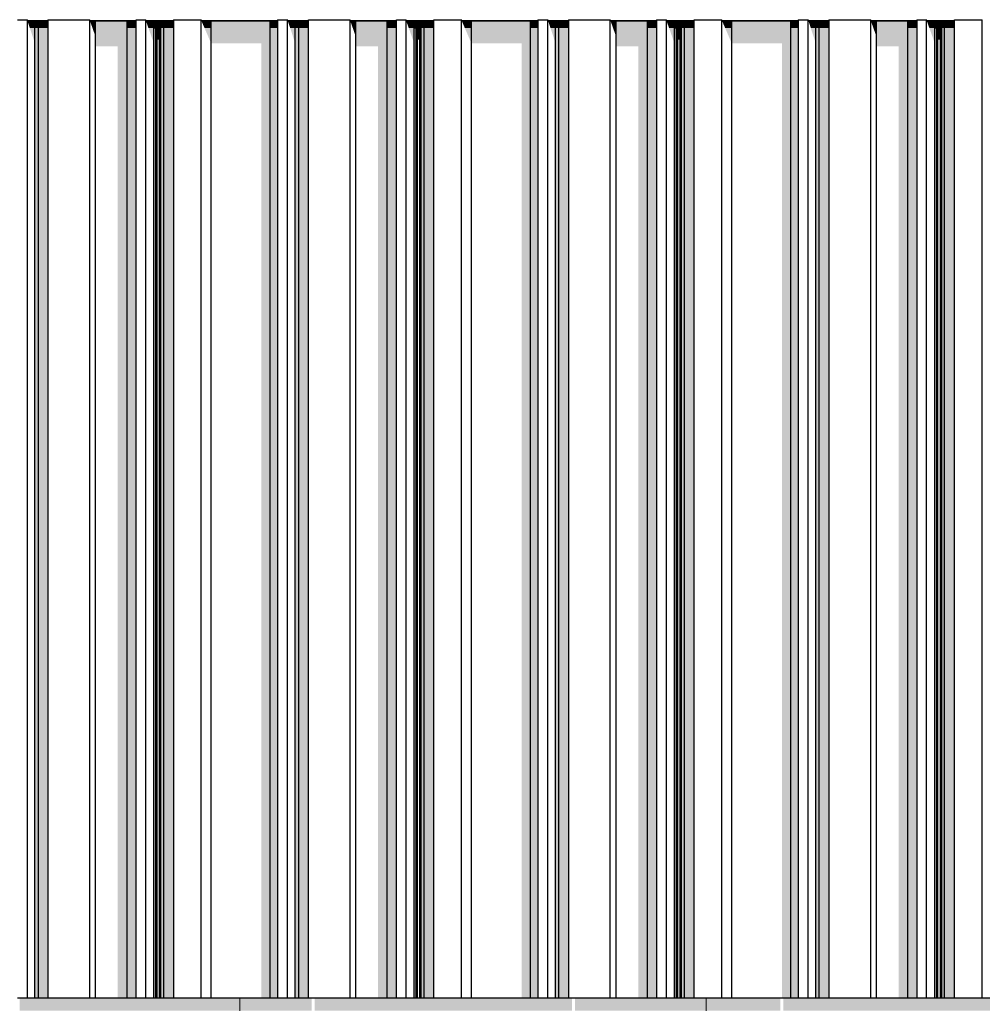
# Model space of a CAD drawing. Header units: metres. Extents: x -58265 to 590738, y -55036 to 35250.
# Tile 79 of 160: x 548086 to 549572, y -44556 to -43036. Entities that reach past the tile are written whole.
import ezdxf

# ---------------------------------------------------------------- set-up
doc = ezdxf.new("R2010")
doc.units = ezdxf.units.M
doc.header["$LTSCALE"] = 0.05
for name, color, linetype in [('Ansicht Süd_3_A_1_Fassaden', 7, 'Continuous'), ('Ansicht Süd_3_A_1_Schraffuren', 7, 'Continuous'), ('Ansicht Süd_3_A_1_Wände_Attika', 7, 'Continuous'), ('Ansicht Süd_3_A_1_Wände_Außen', 7, 'Continuous')]:
    doc.layers.add(name, color=color, linetype=linetype)

msp = doc.modelspace()

# ---------------------------------------------------------------- hatches: boundary and pattern name
at = {"layer": 'Ansicht Süd_3_A_1_Schraffuren', "linetype": 'Continuous', "lineweight": 15}
for points in [[(548129.6, -43037.7), (548097.9, -43037.7), (548098.3, -43038.6), (548129.1, -43038.6)], [(548098.3, -43038.6), (548097.9, -43037.7), (548101.6, -43048.9), (548109.4, -43048.9), (548109.4, -43038.6)], [(548114.7, -43038.6), (548109.4, -43038.6), (548109.4, -43048.9), (548114.7, -43048.9)], [(548129.1, -43038.6), (548114.7, -43038.6), (548114.7, -43048.9), (548129.9, -43048.9), (548129.9, -43036.1), (548129.6, -43037.7)], [(548265.5, -43037.7), (548194.3, -43037.7), (548194.8, -43038.6), (548265, -43038.6)], [(548194.8, -43038.6), (548194.3, -43037.7), (548198.3, -43048.9), (548203, -43048.9), (548203, -43038.6)], [(548251.6, -43038.6), (548203, -43038.6), (548203, -43048.9), (548251.6, -43048.9)], [(548265, -43038.6), (548251.6, -43038.6), (548251.6, -43048.9), (548265.8, -43048.9), (548265.8, -43036.1), (548265.5, -43037.7)], [(548265.3, -43036.8), (548265.3, -43037.7), (548265.5, -43036.1)], [(548323.4, -43037.7), (548280.7, -43037.7), (548281.2, -43038.6), (548322.8, -43038.6)], [(548281.2, -43038.6), (548280.7, -43037.7), (548284.7, -43048.9), (548293.1, -43048.9), (548293.1, -43038.6)], [(548293.1, -43038.6), (548293.1, -43048.9), (548296.2, -43048.9), (548296.2, -43038.6)], [(548296.2, -43038.6), (548296.2, -43048.9), (548298, -43048.9), (548298, -43038.6)], [(548298, -43038.6), (548298, -43048.9), (548302, -43048.9), (548302, -43038.6)], [(548302, -43038.6), (548302, -43048.9), (548303.7, -43048.9), (548303.7, -43038.6)], [(548303.7, -43038.6), (548303.7, -43048.9), (548308.3, -43048.9), (548308.3, -43038.6)], [(548308.3, -43048.9), (548323.7, -43048.9), (548323.7, -43036.1), (548323.4, -43037.7), (548322.8, -43038.6), (548308.3, -43038.6)], [(548484.2, -43037.7), (548366.4, -43037.7), (548367, -43038.6), (548483.7, -43038.6)], [(548367, -43038.6), (548366.4, -43037.7), (548371.3, -43048.9), (548381.5, -43048.9), (548381.5, -43038.6)], [(548472.7, -43038.6), (548381.5, -43038.6), (548381.5, -43048.9), (548472.7, -43048.9)], [(548483.7, -43038.6), (548472.7, -43038.6), (548472.7, -43048.9), (548484.4, -43048.9), (548484.4, -43036.1), (548484.2, -43037.7)], [(548483.9, -43036.8), (548483.9, -43037.7), (548484.2, -43036.1)], [(548531.6, -43037.7), (548499.8, -43037.7), (548500.3, -43038.6), (548531, -43038.6)], [(548500.3, -43038.6), (548499.8, -43037.7), (548503.5, -43048.9), (548511.3, -43048.9), (548511.3, -43038.6)], [(548516.7, -43038.6), (548511.3, -43038.6), (548511.3, -43048.9), (548516.7, -43048.9)], [(548516.7, -43048.9), (548531.9, -43048.9), (548531.9, -43036.1), (548531.6, -43037.7), (548531, -43038.6), (548516.7, -43038.6)], [(548596.2, -43037.7), (548596.7, -43038.6), (548667, -43038.6), (548667.5, -43037.7)], [(548596.7, -43038.6), (548596.2, -43037.7), (548600.2, -43048.9), (548604.9, -43048.9), (548604.9, -43038.6)], [(548604.9, -43038.6), (548604.9, -43048.9), (548653.5, -43048.9), (548653.5, -43038.6)], [(548653.5, -43048.9), (548667.7, -43048.9), (548667.7, -43036.1), (548667.5, -43037.7), (548667, -43038.6), (548653.5, -43038.6)], [(548667.2, -43036.8), (548667.2, -43037.7), (548667.5, -43036.1)], [(548725.3, -43037.7), (548682.7, -43037.7), (548683.1, -43038.6), (548724.8, -43038.6)], [(548683.1, -43038.6), (548682.7, -43037.7), (548686.6, -43048.9), (548695.1, -43048.9), (548695.1, -43038.6)], [(548698.2, -43038.6), (548695.1, -43038.6), (548695.1, -43048.9), (548698.2, -43048.9)], [(548699.9, -43038.6), (548698.2, -43038.6), (548698.2, -43048.9), (548699.9, -43048.9)], [(548703.9, -43038.6), (548699.9, -43038.6), (548699.9, -43048.9), (548703.9, -43048.9)], [(548705.7, -43038.6), (548703.9, -43038.6), (548703.9, -43048.9), (548705.7, -43048.9)], [(548710.2, -43038.6), (548705.7, -43038.6), (548705.7, -43048.9), (548710.2, -43048.9)], [(548724.8, -43038.6), (548710.2, -43038.6), (548710.2, -43048.9), (548725.6, -43048.9), (548725.6, -43036.1), (548725.3, -43037.7)], [(548768.4, -43037.7), (548769, -43038.6), (548885.7, -43038.6), (548886.1, -43037.7)], [(548769, -43038.6), (548768.4, -43037.7), (548773.2, -43048.9), (548783.5, -43048.9), (548783.5, -43038.6)], [(548783.5, -43038.6), (548783.5, -43048.9), (548874.6, -43048.9), (548874.6, -43038.6)], [(548874.6, -43048.9), (548886.4, -43048.9), (548886.4, -43036.1), (548886.1, -43037.7), (548885.7, -43038.6), (548874.6, -43038.6)], [(548886.1, -43036.1), (548885.9, -43036.8), (548885.9, -43037.7)], [(548901.8, -43037.7), (548902.2, -43038.6), (548932.9, -43038.6), (548933.5, -43037.7)], [(548902.2, -43038.6), (548901.8, -43037.7), (548905.5, -43048.9), (548913.3, -43048.9), (548913.3, -43038.6)], [(548918.6, -43038.6), (548913.3, -43038.6), (548913.3, -43048.9), (548918.6, -43048.9)], [(548932.9, -43038.6), (548918.6, -43038.6), (548918.6, -43048.9), (548933.8, -43048.9), (548933.8, -43036.1), (548933.5, -43037.7)], [(549069.4, -43037.7), (548998.2, -43037.7), (548998.7, -43038.6), (549068.9, -43038.6)], [(548998.7, -43038.6), (548998.2, -43037.7), (549002.1, -43048.9), (549006.9, -43048.9), (549006.9, -43038.6)], [(549055.5, -43038.6), (549006.9, -43038.6), (549006.9, -43048.9), (549055.5, -43048.9)], [(549068.9, -43038.6), (549055.5, -43038.6), (549055.5, -43048.9), (549069.6, -43048.9), (549069.6, -43036.1), (549069.4, -43037.7)], [(549069.1, -43036.8), (549069.1, -43037.7), (549069.4, -43036.1)], [(549127.3, -43037.7), (549084.6, -43037.7), (549085.1, -43038.6), (549126.7, -43038.6)], [(549085.1, -43038.6), (549084.6, -43037.7), (549088.6, -43048.9), (549097, -43048.9), (549097, -43038.6)], [(549097, -43038.6), (549097, -43048.9), (549100.1, -43048.9), (549100.1, -43038.6)], [(549100.1, -43038.6), (549100.1, -43048.9), (549101.9, -43048.9), (549101.9, -43038.6)], [(549101.9, -43038.6), (549101.9, -43048.9), (549105.8, -43048.9), (549105.8, -43038.6)], [(549105.8, -43038.6), (549105.8, -43048.9), (549107.6, -43048.9), (549107.6, -43038.6)], [(549107.6, -43038.6), (549107.6, -43048.9), (549112.2, -43048.9), (549112.2, -43038.6)], [(549112.2, -43048.9), (549127.6, -43048.9), (549127.6, -43036.1), (549127.3, -43037.7), (549126.7, -43038.6), (549112.2, -43038.6)], [(549288.1, -43037.7), (549170.3, -43037.7), (549170.9, -43038.6), (549287.6, -43038.6)], [(549170.9, -43038.6), (549170.3, -43037.7), (549175.2, -43048.9), (549185.4, -43048.9), (549185.4, -43038.6)], [(549276.6, -43038.6), (549185.4, -43038.6), (549185.4, -43048.9), (549276.6, -43048.9)], [(549287.6, -43038.6), (549276.6, -43038.6), (549276.6, -43048.9), (549288.3, -43048.9), (549288.3, -43036.1), (549288.1, -43037.7)], [(549287.8, -43036.8), (549287.8, -43037.7), (549288.1, -43036.1)], [(549335.5, -43037.7), (549303.7, -43037.7), (549304.2, -43038.6), (549334.9, -43038.6)], [(549304.2, -43038.6), (549303.7, -43037.7), (549307.4, -43048.9), (549315.2, -43048.9), (549315.2, -43038.6)], [(549320.5, -43038.6), (549315.2, -43038.6), (549315.2, -43048.9), (549320.5, -43048.9)], [(549320.5, -43048.9), (549335.8, -43048.9), (549335.8, -43036.1), (549335.5, -43037.7), (549334.9, -43038.6), (549320.5, -43038.6)], [(549400.1, -43037.7), (549400.6, -43038.6), (549470.9, -43038.6), (549471.3, -43037.7)], [(549400.6, -43038.6), (549400.1, -43037.7), (549404.1, -43048.9), (549408.8, -43048.9), (549408.8, -43038.6)], [(549408.8, -43038.6), (549408.8, -43048.9), (549457.4, -43048.9), (549457.4, -43038.6)], [(549457.4, -43048.9), (549471.6, -43048.9), (549471.6, -43036.1), (549471.3, -43037.7), (549470.9, -43038.6), (549457.4, -43038.6)], [(549471.1, -43037.7), (549471.3, -43036.1), (549471.1, -43036.8)], [(549529.2, -43037.7), (549486.5, -43037.7), (549487, -43038.6), (549528.6, -43038.6)], [(549487, -43038.6), (549486.5, -43037.7), (549490.5, -43048.9), (549499, -43048.9), (549499, -43038.6)], [(549502, -43038.6), (549499, -43038.6), (549499, -43048.9), (549502, -43048.9)], [(549503.8, -43038.6), (549502, -43038.6), (549502, -43048.9), (549503.8, -43048.9)], [(549507.8, -43038.6), (549503.8, -43038.6), (549503.8, -43048.9), (549507.8, -43048.9)], [(549509.6, -43038.6), (549507.8, -43038.6), (549507.8, -43048.9), (549509.6, -43048.9)], [(549514.1, -43038.6), (549509.6, -43038.6), (549509.6, -43048.9), (549514.1, -43048.9)], [(549528.6, -43038.6), (549514.1, -43038.6), (549514.1, -43048.9), (549529.5, -43048.9), (549529.5, -43036.1), (549529.2, -43037.7)], [(548101.6, -43048.9), (548107.9, -43068.1), (548107.9, -44546.1), (548109.4, -44546.1), (548109.4, -43048.9)], [(548109.4, -44546.1), (548114.7, -44546.1), (548114.7, -43048.9), (548109.4, -43048.9)], [(548114.7, -44546.1), (548129.9, -44546.1), (548129.9, -43048.9), (548114.7, -43048.9)], [(548203, -43048.9), (548198.3, -43048.9), (548203, -43062.4)], [(548203, -43077), (548237.4, -43077), (548237.4, -44546.1), (548251.6, -44546.1), (548251.6, -43048.9), (548203, -43048.9)], [(548251.6, -44546.1), (548265.8, -44546.1), (548265.8, -43048.9), (548251.6, -43048.9)], [(548293.1, -43048.9), (548284.7, -43048.9), (548293.1, -43072.7)], [(548293.1, -43072.7), (548293.9, -43072.7), (548293.9, -44546.1), (548296.2, -44546.1), (548296.2, -43048.9), (548293.1, -43048.9)], [(548296.2, -44546.1), (548298, -44546.1), (548298, -43048.9), (548296.2, -43048.9)], [(548298, -43066.9), (548302, -43066.9), (548302, -43048.9), (548298, -43048.9)], [(548303.7, -43048.9), (548302, -43048.9), (548302, -43066.9), (548302.1, -43067.4), (548302.1, -44546.1), (548303.7, -44546.1)], [(548303.7, -44546.1), (548308.3, -44546.1), (548308.3, -43048.9), (548303.7, -43048.9)], [(548308.3, -44546.1), (548323.7, -44546.1), (548323.7, -43048.9), (548308.3, -43048.9)], [(548381.5, -43048.9), (548371.3, -43048.9), (548381.5, -43072.7)], [(548381.5, -43072.7), (548459.1, -43072.7), (548459.1, -44546.1), (548472.7, -44546.1), (548472.7, -43048.9), (548381.5, -43048.9)], [(548472.7, -44546.1), (548484.4, -44546.1), (548484.4, -43048.9), (548472.7, -43048.9)], [(548503.5, -43048.9), (548509.8, -43068.1), (548509.8, -44546.1), (548511.3, -44546.1), (548511.3, -43048.9)], [(548511.3, -44546.1), (548516.7, -44546.1), (548516.7, -43048.9), (548511.3, -43048.9)], [(548516.7, -44546.1), (548531.9, -44546.1), (548531.9, -43048.9), (548516.7, -43048.9)], [(548604.9, -43048.9), (548600.2, -43048.9), (548604.9, -43062.4)], [(548604.9, -43077), (548639.4, -43077), (548639.4, -44546.1), (548653.5, -44546.1), (548653.5, -43048.9), (548604.9, -43048.9)], [(548653.5, -44546.1), (548667.7, -44546.1), (548667.7, -43048.9), (548653.5, -43048.9)], [(548695.1, -43048.9), (548686.6, -43048.9), (548695.1, -43072.7)], [(548695.1, -43072.7), (548695.8, -43072.7), (548695.8, -44546.1), (548698.2, -44546.1), (548698.2, -43048.9), (548695.1, -43048.9)], [(548698.2, -44546.1), (548699.9, -44546.1), (548699.9, -43048.9), (548698.2, -43048.9)], [(548699.9, -43066.9), (548703.9, -43066.9), (548703.9, -43048.9), (548699.9, -43048.9)], [(548703.9, -43066.9), (548704.1, -43067.4), (548704.1, -44546.1), (548705.7, -44546.1), (548705.7, -43048.9), (548703.9, -43048.9)], [(548705.7, -44546.1), (548710.2, -44546.1), (548710.2, -43048.9), (548705.7, -43048.9)], [(548710.2, -44546.1), (548725.6, -44546.1), (548725.6, -43048.9), (548710.2, -43048.9)], [(548773.2, -43048.9), (548783.5, -43072.7), (548783.5, -43048.9)], [(548783.5, -43072.7), (548861, -43072.7), (548861, -44546.1), (548874.6, -44546.1), (548874.6, -43048.9), (548783.5, -43048.9)], [(548874.6, -44546.1), (548886.4, -44546.1), (548886.4, -43048.9), (548874.6, -43048.9)], [(548905.5, -43048.9), (548911.8, -43068.1), (548911.8, -44546.1), (548913.3, -44546.1), (548913.3, -43048.9)], [(548913.3, -44546.1), (548918.6, -44546.1), (548918.6, -43048.9), (548913.3, -43048.9)], [(548918.6, -44546.1), (548933.8, -44546.1), (548933.8, -43048.9), (548918.6, -43048.9)], [(549006.9, -43048.9), (549002.1, -43048.9), (549006.9, -43062.4)], [(549006.9, -43077), (549041.3, -43077), (549041.3, -44546.1), (549055.5, -44546.1), (549055.5, -43048.9), (549006.9, -43048.9)], [(549055.5, -44546.1), (549069.6, -44546.1), (549069.6, -43048.9), (549055.5, -43048.9)], [(549097, -43048.9), (549088.6, -43048.9), (549097, -43072.7)], [(549100.1, -43048.9), (549097, -43048.9), (549097, -43072.7), (549097.7, -43072.7), (549097.7, -44546.1), (549100.1, -44546.1)], [(549100.1, -44546.1), (549101.9, -44546.1), (549101.9, -43048.9), (549100.1, -43048.9)], [(549105.8, -43048.9), (549101.9, -43048.9), (549101.9, -43066.9), (549105.8, -43066.9)], [(549107.6, -43048.9), (549105.8, -43048.9), (549105.8, -43066.9), (549106, -43067.4), (549106, -44546.1), (549107.6, -44546.1)], [(549107.6, -44546.1), (549112.2, -44546.1), (549112.2, -43048.9), (549107.6, -43048.9)], [(549112.2, -44546.1), (549127.6, -44546.1), (549127.6, -43048.9), (549112.2, -43048.9)], [(549185.4, -43048.9), (549175.2, -43048.9), (549185.4, -43072.7)], [(549185.4, -43072.7), (549263, -43072.7), (549263, -44546.1), (549276.6, -44546.1), (549276.6, -43048.9), (549185.4, -43048.9)], [(549276.6, -44546.1), (549288.3, -44546.1), (549288.3, -43048.9), (549276.6, -43048.9)], [(549307.4, -43048.9), (549313.7, -43068.1), (549313.7, -44546.1), (549315.2, -44546.1), (549315.2, -43048.9)], [(549315.2, -44546.1), (549320.5, -44546.1), (549320.5, -43048.9), (549315.2, -43048.9)], [(549320.5, -44546.1), (549335.8, -44546.1), (549335.8, -43048.9), (549320.5, -43048.9)], [(549408.8, -43048.9), (549404.1, -43048.9), (549408.8, -43062.4)], [(549457.4, -43048.9), (549408.8, -43048.9), (549408.8, -43077), (549443.2, -43077), (549443.2, -44546.1), (549457.4, -44546.1)], [(549457.4, -44546.1), (549471.6, -44546.1), (549471.6, -43048.9), (549457.4, -43048.9)], [(549490.5, -43048.9), (549499, -43072.7), (549499, -43048.9)], [(549499, -43072.7), (549499.7, -43072.7), (549499.7, -44546.1), (549502, -44546.1), (549502, -43048.9), (549499, -43048.9)], [(549502, -44546.1), (549503.8, -44546.1), (549503.8, -43048.9), (549502, -43048.9)], [(549507.8, -43048.9), (549503.8, -43048.9), (549503.8, -43066.9), (549507.8, -43066.9)], [(549509.6, -43048.9), (549507.8, -43048.9), (549507.8, -43066.9), (549508, -43067.4), (549508, -44546.1), (549509.6, -44546.1)], [(549509.6, -44546.1), (549514.1, -44546.1), (549514.1, -43048.9), (549509.6, -43048.9)], [(549514.1, -44546.1), (549529.5, -44546.1), (549529.5, -43048.9), (549514.1, -43048.9)], [(548425.9, -44546.1), (548085.9, -44546.1), (548085.9, -44566.1), (548425.9, -44566.1)], [(548425.9, -44566.1), (548430.9, -44566.1), (548430.9, -44546.1), (548425.9, -44546.1)], [(548536.6, -44546.1), (548430.9, -44546.1), (548430.9, -44566.1), (548536.6, -44566.1)], [(548541.3, -44566.1), (548938.6, -44566.1), (548938.6, -44546.1), (548541.3, -44546.1)], [(549140.9, -44546.1), (548943.2, -44546.1), (548943.2, -44566.1), (549140.9, -44566.1)], [(549140.9, -44566.1), (549145.9, -44566.1), (549145.9, -44546.1), (549140.9, -44546.1)], [(549145.9, -44546.1), (549145.9, -44566.1), (549260.5, -44566.1), (549260.5, -44546.1)], [(549265.1, -44546.1), (549265.1, -44566.1), (549662.5, -44566.1), (549662.5, -44546.1)]]:
    msp.add_hatch(color=7, dxfattribs=at).paths.add_polyline_path(points)

# ---------------------------------------------------------------- linework, layer by layer
at = {"layer": 'Ansicht Süd_3_A_1_Fassaden', "color": 7, "linetype": 'Continuous', "lineweight": 25}
for p, q in [((548082.5, -43036.1), (548097.7, -43036.1)), ((548097.7, -43036.1), (548097.9, -43036.1)), ((548097.7, -43048.9), (548097.7, -43036.1)), ((548109.4, -43048.9), (548109.4, -43038.6)), ((548114.7, -43048.9), (548114.7, -43038.6)), ((548129.6, -43036.1), (548129.9, -43036.1)), ((548129.9, -43036.1), (548194, -43036.1)), ((548129.9, -43048.9), (548129.9, -43036.1)), ((548194, -43036.1), (548194.3, -43036.1)), ((548194, -43048.9), (548194, -43036.1)), ((548203, -43048.9), (548203, -43038.6)), ((548251.6, -43048.9), (548251.6, -43038.6)), ((548265.5, -43036.1), (548265.8, -43036.1)), ((548265.8, -43036.1), (548280.5, -43036.1)), ((548265.8, -43048.9), (548265.8, -43036.1)), ((548280.5, -43036.1), (548280.7, -43036.1)), ((548280.5, -43048.9), (548280.5, -43036.1)), ((548293.1, -43048.9), (548293.1, -43038.6)), ((548296.2, -43048.9), (548296.2, -43038.6)), ((548298, -43048.9), (548298, -43038.6)), ((548302, -43048.9), (548302, -43038.6)), ((548303.7, -43048.9), (548303.7, -43038.6)), ((548308.3, -43048.9), (548308.3, -43038.6)), ((548323.4, -43036.1), (548323.7, -43036.1)), ((548323.7, -43036.1), (548366.1, -43036.1)), ((548323.7, -43048.9), (548323.7, -43036.1)), ((548366.1, -43036.1), (548366.4, -43036.1)), ((548366.1, -43048.9), (548366.1, -43036.1)), ((548381.5, -43048.9), (548381.5, -43038.6)), ((548472.7, -43048.9), (548472.7, -43038.6)), ((548484.2, -43036.1), (548484.4, -43036.1)), ((548484.4, -43036.1), (548499.6, -43036.1)), ((548484.4, -43048.9), (548484.4, -43036.1)), ((548499.6, -43036.1), (548499.8, -43036.1)), ((548499.6, -43048.9), (548499.6, -43036.1)), ((548511.3, -43048.9), (548511.3, -43038.6)), ((548516.7, -43048.9), (548516.7, -43038.6)), ((548531.6, -43036.1), (548531.9, -43036.1)), ((548531.9, -43036.1), (548596, -43036.1)), ((548531.9, -43048.9), (548531.9, -43036.1)), ((548596, -43036.1), (548596.2, -43036.1)), ((548596, -43048.9), (548596, -43036.1)), ((548604.9, -43048.9), (548604.9, -43038.6)), ((548653.5, -43048.9), (548653.5, -43038.6)), ((548667.5, -43036.1), (548667.7, -43036.1)), ((548667.7, -43036.1), (548682.4, -43036.1)), ((548667.7, -43048.9), (548667.7, -43036.1)), ((548682.4, -43036.1), (548682.7, -43036.1)), ((548682.4, -43048.9), (548682.4, -43036.1)), ((548695.1, -43048.9), (548695.1, -43038.6)), ((548698.2, -43048.9), (548698.2, -43038.6)), ((548699.9, -43048.9), (548699.9, -43038.6)), ((548703.9, -43048.9), (548703.9, -43038.6)), ((548705.7, -43048.9), (548705.7, -43038.6)), ((548710.2, -43048.9), (548710.2, -43038.6)), ((548725.3, -43036.1), (548725.6, -43036.1)), ((548725.6, -43036.1), (548768.1, -43036.1)), ((548725.6, -43048.9), (548725.6, -43036.1)), ((548768.1, -43036.1), (548768.4, -43036.1)), ((548768.1, -43048.9), (548768.1, -43036.1)), ((548783.5, -43048.9), (548783.5, -43038.6)), ((548874.6, -43048.9), (548874.6, -43038.6)), ((548886.1, -43036.1), (548886.4, -43036.1)), ((548886.4, -43036.1), (548901.5, -43036.1)), ((548886.4, -43048.9), (548886.4, -43036.1)), ((548901.5, -43036.1), (548901.8, -43036.1)), ((548901.5, -43048.9), (548901.5, -43036.1)), ((548913.3, -43048.9), (548913.3, -43038.6)), ((548918.6, -43048.9), (548918.6, -43038.6)), ((548933.5, -43036.1), (548933.8, -43036.1)), ((548933.8, -43036.1), (548997.9, -43036.1)), ((548933.8, -43048.9), (548933.8, -43036.1)), ((548997.9, -43036.1), (548998.2, -43036.1)), ((548997.9, -43048.9), (548997.9, -43036.1)), ((549006.9, -43048.9), (549006.9, -43038.6)), ((549055.5, -43048.9), (549055.5, -43038.6)), ((549069.4, -43036.1), (549069.6, -43036.1)), ((549069.6, -43036.1), (549084.4, -43036.1)), ((549069.6, -43048.9), (549069.6, -43036.1)), ((549084.4, -43036.1), (549084.6, -43036.1)), ((549084.4, -43048.9), (549084.4, -43036.1)), ((549097, -43048.9), (549097, -43038.6)), ((549100.1, -43048.9), (549100.1, -43038.6)), ((549101.9, -43048.9), (549101.9, -43038.6)), ((549105.8, -43048.9), (549105.8, -43038.6)), ((549107.6, -43048.9), (549107.6, -43038.6)), ((549112.2, -43048.9), (549112.2, -43038.6)), ((549127.3, -43036.1), (549127.6, -43036.1)), ((549127.6, -43036.1), (549170, -43036.1)), ((549127.6, -43048.9), (549127.6, -43036.1)), ((549170, -43036.1), (549170.3, -43036.1)), ((549170, -43048.9), (549170, -43036.1)), ((549185.4, -43048.9), (549185.4, -43038.6)), ((549276.6, -43048.9), (549276.6, -43038.6)), ((549288.1, -43036.1), (549288.3, -43036.1)), ((549288.3, -43036.1), (549303.5, -43036.1)), ((549288.3, -43048.9), (549288.3, -43036.1)), ((549303.5, -43036.1), (549303.7, -43036.1)), ((549303.5, -43048.9), (549303.5, -43036.1)), ((549315.2, -43048.9), (549315.2, -43038.6)), ((549320.5, -43048.9), (549320.5, -43038.6)), ((549335.5, -43036.1), (549335.8, -43036.1)), ((549335.8, -43036.1), (549399.9, -43036.1)), ((549335.8, -43048.9), (549335.8, -43036.1)), ((549399.9, -43036.1), (549400.1, -43036.1)), ((549399.9, -43048.9), (549399.9, -43036.1)), ((549408.8, -43048.9), (549408.8, -43038.6)), ((549457.4, -43048.9), (549457.4, -43038.6)), ((549471.3, -43036.1), (549471.6, -43036.1)), ((549471.6, -43036.1), (549486.3, -43036.1)), ((549471.6, -43048.9), (549471.6, -43036.1)), ((549486.3, -43036.1), (549486.5, -43036.1)), ((549486.3, -43048.9), (549486.3, -43036.1)), ((549499, -43048.9), (549499, -43038.6)), ((549502, -43048.9), (549502, -43038.6)), ((549503.8, -43048.9), (549503.8, -43038.6)), ((549507.8, -43048.9), (549507.8, -43038.6)), ((549509.6, -43048.9), (549509.6, -43038.6)), ((549514.1, -43048.9), (549514.1, -43038.6)), ((549529.2, -43036.1), (549529.5, -43036.1)), ((549529.5, -43036.1), (549572, -43036.1)), ((549529.5, -43048.9), (549529.5, -43036.1)), ((549572, -43036.1), (549572.3, -43036.1)), ((549572, -43048.9), (549572, -43036.1)), ((548097.7, -44546.1), (548097.7, -43048.9)), ((548109.4, -44546.1), (548109.4, -43048.9)), ((548114.7, -44546.1), (548114.7, -43048.9)), ((548129.9, -44546.1), (548129.9, -43048.9)), ((548194, -44546.1), (548194, -43048.9)), ((548203, -44546.1), (548203, -43048.9)), ((548251.6, -44546.1), (548251.6, -43048.9)), ((548265.8, -44546.1), (548265.8, -43048.9)), ((548280.5, -44546.1), (548280.5, -43048.9)), ((548293.1, -44546.1), (548293.1, -43048.9)), ((548293.1, -43048.9), (548296.2, -43048.9)), ((548296.2, -44546.1), (548296.2, -43048.9)), ((548298, -44546.1), (548298, -43048.9)), ((548302, -44546.1), (548302, -43048.9)), ((548303.7, -44546.1), (548303.7, -43048.9)), ((548308.3, -44546.1), (548308.3, -43048.9)), ((548323.7, -44546.1), (548323.7, -43048.9)), ((548366.1, -44546.1), (548366.1, -43048.9)), ((548381.5, -44546.1), (548381.5, -43048.9)), ((548472.7, -44546.1), (548472.7, -43048.9)), ((548484.4, -44546.1), (548484.4, -43048.9)), ((548499.6, -44546.1), (548499.6, -43048.9)), ((548511.3, -44546.1), (548511.3, -43048.9)), ((548516.7, -44546.1), (548516.7, -43048.9)), ((548531.9, -44546.1), (548531.9, -43048.9)), ((548596, -44546.1), (548596, -43048.9)), ((548604.9, -44546.1), (548604.9, -43048.9)), ((548653.5, -44546.1), (548653.5, -43048.9)), ((548667.7, -44546.1), (548667.7, -43048.9)), ((548682.4, -44546.1), (548682.4, -43048.9)), ((548695.1, -44546.1), (548695.1, -43048.9)), ((548695.1, -43048.9), (548698.2, -43048.9)), ((548698.2, -44546.1), (548698.2, -43048.9)), ((548699.9, -44546.1), (548699.9, -43048.9)), ((548703.9, -44546.1), (548703.9, -43048.9)), ((548705.7, -44546.1), (548705.7, -43048.9)), ((548710.2, -44546.1), (548710.2, -43048.9)), ((548725.6, -44546.1), (548725.6, -43048.9)), ((548768.1, -44546.1), (548768.1, -43048.9)), ((548783.5, -44546.1), (548783.5, -43048.9)), ((548874.6, -44546.1), (548874.6, -43048.9)), ((548886.4, -44546.1), (548886.4, -43048.9)), ((548901.5, -44546.1), (548901.5, -43048.9)), ((548913.3, -44546.1), (548913.3, -43048.9)), ((548918.6, -44546.1), (548918.6, -43048.9)), ((548933.8, -44546.1), (548933.8, -43048.9)), ((548997.9, -44546.1), (548997.9, -43048.9)), ((549006.9, -44546.1), (549006.9, -43048.9)), ((549055.5, -44546.1), (549055.5, -43048.9)), ((549069.6, -44546.1), (549069.6, -43048.9)), ((549084.4, -44546.1), (549084.4, -43048.9)), ((549097, -44546.1), (549097, -43048.9)), ((549097, -43048.9), (549100.1, -43048.9)), ((549100.1, -44546.1), (549100.1, -43048.9)), ((549101.9, -44546.1), (549101.9, -43048.9)), ((549105.8, -44546.1), (549105.8, -43048.9)), ((549107.6, -44546.1), (549107.6, -43048.9)), ((549112.2, -44546.1), (549112.2, -43048.9)), ((549127.6, -44546.1), (549127.6, -43048.9)), ((549170, -44546.1), (549170, -43048.9)), ((549185.4, -44546.1), (549185.4, -43048.9)), ((549276.6, -44546.1), (549276.6, -43048.9)), ((549288.3, -44546.1), (549288.3, -43048.9)), ((549303.5, -44546.1), (549303.5, -43048.9)), ((549315.2, -44546.1), (549315.2, -43048.9)), ((549320.5, -44546.1), (549320.5, -43048.9)), ((549335.8, -44546.1), (549335.8, -43048.9)), ((549399.9, -44546.1), (549399.9, -43048.9)), ((549408.8, -44546.1), (549408.8, -43048.9)), ((549457.4, -44546.1), (549457.4, -43048.9)), ((549471.6, -44546.1), (549471.6, -43048.9)), ((549486.3, -44546.1), (549486.3, -43048.9)), ((549499, -44546.1), (549499, -43048.9)), ((549499, -43048.9), (549502, -43048.9)), ((549502, -44546.1), (549502, -43048.9)), ((549503.8, -44546.1), (549503.8, -43048.9)), ((549507.8, -44546.1), (549507.8, -43048.9)), ((549509.6, -44546.1), (549509.6, -43048.9)), ((549514.1, -44546.1), (549514.1, -43048.9)), ((549529.5, -44546.1), (549529.5, -43048.9)), ((549572, -44546.1), (549572, -43048.9)), ((548082.5, -44546.1), (548097.7, -44546.1)), ((548097.7, -44546.1), (548109.4, -44546.1)), ((548109.4, -44546.1), (548114.7, -44546.1)), ((548114.7, -44546.1), (548129.9, -44546.1)), ((548129.9, -44546.1), (548194, -44546.1)), ((548194, -44546.1), (548203, -44546.1)), ((548203, -44546.1), (548251.6, -44546.1)), ((548251.6, -44546.1), (548265.8, -44546.1)), ((548265.8, -44546.1), (548280.5, -44546.1)), ((548280.5, -44546.1), (548293.1, -44546.1)), ((548293.1, -44546.1), (548296.2, -44546.1)), ((548296.2, -44546.1), (548298, -44546.1)), ((548298, -44546.1), (548302, -44546.1)), ((548302, -44546.1), (548303.7, -44546.1)), ((548303.7, -44546.1), (548308.3, -44546.1)), ((548308.3, -44546.1), (548323.7, -44546.1)), ((548323.7, -44546.1), (548366.1, -44546.1)), ((548366.1, -44546.1), (548381.5, -44546.1)), ((548381.5, -44546.1), (548472.7, -44546.1)), ((548472.7, -44546.1), (548484.4, -44546.1)), ((548484.4, -44546.1), (548499.6, -44546.1)), ((548499.6, -44546.1), (548511.3, -44546.1)), ((548511.3, -44546.1), (548516.7, -44546.1)), ((548516.7, -44546.1), (548531.9, -44546.1)), ((548531.9, -44546.1), (548596, -44546.1)), ((548596, -44546.1), (548604.9, -44546.1)), ((548604.9, -44546.1), (548653.5, -44546.1)), ((548653.5, -44546.1), (548667.7, -44546.1)), ((548667.7, -44546.1), (548682.4, -44546.1)), ((548682.4, -44546.1), (548695.1, -44546.1)), ((548695.1, -44546.1), (548698.2, -44546.1)), ((548698.2, -44546.1), (548699.9, -44546.1)), ((548699.9, -44546.1), (548703.9, -44546.1)), ((548703.9, -44546.1), (548705.7, -44546.1)), ((548705.7, -44546.1), (548710.2, -44546.1)), ((548710.2, -44546.1), (548725.6, -44546.1)), ((548725.6, -44546.1), (548768.1, -44546.1)), ((548768.1, -44546.1), (548783.5, -44546.1)), ((548783.5, -44546.1), (548874.6, -44546.1)), ((548874.6, -44546.1), (548886.4, -44546.1)), ((548886.4, -44546.1), (548901.5, -44546.1)), ((548901.5, -44546.1), (548913.3, -44546.1)), ((548913.3, -44546.1), (548918.6, -44546.1)), ((548918.6, -44546.1), (548933.8, -44546.1)), ((548933.8, -44546.1), (548997.9, -44546.1)), ((548997.9, -44546.1), (549006.9, -44546.1)), ((549006.9, -44546.1), (549055.5, -44546.1)), ((549055.5, -44546.1), (549069.6, -44546.1)), ((549069.6, -44546.1), (549084.4, -44546.1)), ((549084.4, -44546.1), (549097, -44546.1)), ((549097, -44546.1), (549100.1, -44546.1)), ((549100.1, -44546.1), (549101.9, -44546.1)), ((549101.9, -44546.1), (549105.8, -44546.1)), ((549105.8, -44546.1), (549107.6, -44546.1)), ((549107.6, -44546.1), (549112.2, -44546.1)), ((549112.2, -44546.1), (549127.6, -44546.1)), ((549127.6, -44546.1), (549170, -44546.1)), ((549170, -44546.1), (549185.4, -44546.1)), ((549185.4, -44546.1), (549276.6, -44546.1)), ((549276.6, -44546.1), (549288.3, -44546.1)), ((549288.3, -44546.1), (549303.5, -44546.1)), ((549303.5, -44546.1), (549315.2, -44546.1)), ((549315.2, -44546.1), (549320.5, -44546.1)), ((549320.5, -44546.1), (549335.8, -44546.1)), ((549335.8, -44546.1), (549399.9, -44546.1)), ((549399.9, -44546.1), (549408.8, -44546.1)), ((549408.8, -44546.1), (549457.4, -44546.1)), ((549457.4, -44546.1), (549471.6, -44546.1)), ((549471.6, -44546.1), (549486.3, -44546.1)), ((549486.3, -44546.1), (549499, -44546.1)), ((549499, -44546.1), (549502, -44546.1)), ((549502, -44546.1), (549503.8, -44546.1)), ((549503.8, -44546.1), (549507.8, -44546.1)), ((549507.8, -44546.1), (549509.6, -44546.1)), ((549509.6, -44546.1), (549514.1, -44546.1)), ((549514.1, -44546.1), (549529.5, -44546.1)), ((549529.5, -44546.1), (549572, -44546.1)), ((549572, -44546.1), (549587.4, -44546.1))]:
    msp.add_line(p, q, dxfattribs=at)
at = {"layer": 'Ansicht Süd_3_A_1_Wände_Attika', "color": 7, "linetype": 'Continuous', "lineweight": 25}
for p, q in [((548129.6, -43037.7), (548097.9, -43037.7)), ((548129.1, -43038.6), (548098.3, -43038.6)), ((548265.5, -43037.7), (548194.3, -43037.7)), ((548265, -43038.6), (548194.8, -43038.6)), ((548323.4, -43037.7), (548280.7, -43037.7)), ((548322.8, -43038.6), (548281.2, -43038.6)), ((548484.2, -43037.7), (548366.4, -43037.7)), ((548483.7, -43038.6), (548367, -43038.6)), ((548531.6, -43037.7), (548499.8, -43037.7)), ((548531, -43038.6), (548500.3, -43038.6)), ((548667.5, -43037.7), (548596.2, -43037.7)), ((548667, -43038.6), (548596.7, -43038.6)), ((548725.3, -43037.7), (548682.7, -43037.7)), ((548724.8, -43038.6), (548683.1, -43038.6)), ((548886.1, -43037.7), (548768.4, -43037.7)), ((548885.7, -43038.6), (548769, -43038.6)), ((548933.5, -43037.7), (548901.8, -43037.7)), ((548932.9, -43038.6), (548902.2, -43038.6)), ((549069.4, -43037.7), (548998.2, -43037.7)), ((549068.9, -43038.6), (548998.7, -43038.6)), ((549127.3, -43037.7), (549084.6, -43037.7)), ((549126.7, -43038.6), (549085.1, -43038.6)), ((549288.1, -43037.7), (549170.3, -43037.7)), ((549287.6, -43038.6), (549170.9, -43038.6)), ((549335.5, -43037.7), (549303.7, -43037.7)), ((549334.9, -43038.6), (549304.2, -43038.6)), ((549471.3, -43037.7), (549400.1, -43037.7)), ((549470.9, -43038.6), (549400.6, -43038.6)), ((549529.2, -43037.7), (549486.5, -43037.7)), ((549528.6, -43038.6), (549487, -43038.6))]:
    msp.add_line(p, q, dxfattribs=at)
at = {"layer": 'Ansicht Süd_3_A_1_Wände_Außen', "color": 21, "linetype": 'Continuous', "lineweight": 18}
for p, q in [((548425.9, -44566.1), (548425.9, -44546.1)), ((549145.9, -44566.1), (549145.9, -44546.1))]:
    msp.add_line(p, q, dxfattribs=at)

doc.saveas('drawing.dxf')
